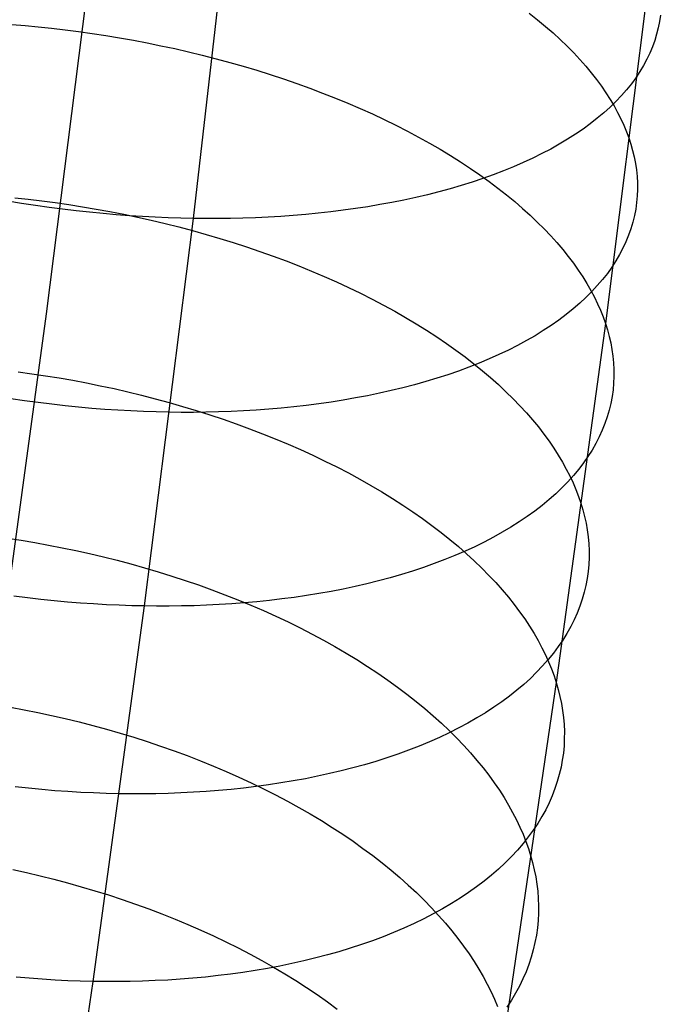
# Model space of a CAD drawing. Extents: x -37 to 483, y -973 to -253.
# Tile 101 of 197: x 412 to 427, y -904 to -882. Entities that reach past the tile are written whole.
import ezdxf

# ---------------------------------------------------------------- set-up
doc = ezdxf.new("R2010")
doc.units = 0
doc.layers.add('PREDEFINITO', color=7, linetype='CONTINUOUS')

msp = doc.modelspace()

# ---------------------------------------------------------------- linework, layer by layer
at = {"layer": 'PREDEFINITO'}
for p, q in [((417.161, -877.339, 80.236), (416.12, -886.342, 83.754)), ((413.852, -880.128, 94.138), (412.796, -888.499, 97.722)), ((426.51, -880.326, 96.535), (425.452, -888.715, 100.127)), ((423.729, -881.7, 102.587), (423.916, -881.848, 102.378)), ((426.694, -881.741, 94.099), (426.673, -881.885, 93.843)), ((412.019, -881.956, 108.143), (412.316, -881.98, 108.169)), ((412.316, -881.98, 108.169), (412.616, -882.007, 108.189)), ((412.616, -882.007, 108.189), (412.918, -882.039, 108.204)), ((423.916, -881.848, 102.378), (424.094, -881.997, 102.167)), ((424.094, -881.997, 102.167), (424.265, -882.146, 101.952)), ((426.673, -881.885, 93.843), (426.646, -882.028, 93.585)), ((412.918, -882.039, 108.204), (413.223, -882.074, 108.213)), ((413.223, -882.074, 108.213), (413.529, -882.113, 108.216)), ((413.529, -882.113, 108.216), (413.837, -882.157, 108.213)), ((413.837, -882.157, 108.213), (414.146, -882.204, 108.204)), ((414.146, -882.204, 108.204), (414.457, -882.255, 108.189)), ((424.265, -882.146, 101.952), (424.429, -882.296, 101.735)), ((426.61, -882.172, 93.327), (426.567, -882.315, 93.067)), ((426.646, -882.028, 93.585), (426.61, -882.172, 93.327)), ((414.457, -882.255, 108.189), (414.768, -882.31, 108.167)), ((414.768, -882.31, 108.167), (415.08, -882.37, 108.139)), ((415.08, -882.37, 108.139), (415.393, -882.433, 108.105)), ((415.393, -882.433, 108.105), (415.705, -882.5, 108.064)), ((424.429, -882.296, 101.735), (424.585, -882.447, 101.516)), ((424.585, -882.447, 101.516), (424.733, -882.598, 101.294)), ((426.516, -882.458, 92.806), (426.456, -882.6, 92.545)), ((426.567, -882.315, 93.067), (426.516, -882.458, 92.806)), ((415.705, -882.5, 108.064), (416.017, -882.572, 108.016)), ((416.017, -882.572, 108.016), (416.328, -882.647, 107.961)), ((416.328, -882.647, 107.961), (416.639, -882.727, 107.9)), ((424.733, -882.598, 101.294), (424.874, -882.749, 101.071)), ((426.456, -882.6, 92.545), (426.389, -882.741, 92.283)), ((416.639, -882.727, 107.9), (416.948, -882.811, 107.832)), ((416.948, -882.811, 107.832), (417.256, -882.898, 107.757)), ((417.256, -882.898, 107.757), (417.562, -882.99, 107.676)), ((424.874, -882.749, 101.071), (425.007, -882.899, 100.846)), ((425.007, -882.899, 100.846), (425.132, -883.05, 100.62)), ((426.313, -882.881, 92.021), (426.23, -883.02, 91.759)), ((426.389, -882.741, 92.283), (426.313, -882.881, 92.021)), ((417.562, -882.99, 107.676), (417.865, -883.085, 107.588)), ((417.865, -883.085, 107.588), (418.166, -883.184, 107.493)), ((425.132, -883.05, 100.62), (425.25, -883.201, 100.392)), ((426.23, -883.02, 91.759), (426.138, -883.158, 91.498)), ((418.166, -883.184, 107.493), (418.465, -883.287, 107.391)), ((418.465, -883.287, 107.391), (418.76, -883.394, 107.283)), ((425.25, -883.201, 100.392), (425.36, -883.351, 100.164)), ((425.36, -883.351, 100.164), (425.463, -883.5, 99.935)), ((426.038, -883.295, 91.237), (425.929, -883.43, 90.978)), ((426.138, -883.158, 91.498), (426.038, -883.295, 91.237)), ((418.76, -883.394, 107.283), (419.051, -883.504, 107.168)), ((419.051, -883.504, 107.168), (419.339, -883.617, 107.047)), ((425.463, -883.5, 99.935), (425.558, -883.649, 99.705)), ((425.813, -883.563, 90.719), (425.688, -883.694, 90.462)), ((425.929, -883.43, 90.978), (425.813, -883.563, 90.719)), ((419.339, -883.617, 107.047), (419.623, -883.734, 106.919)), ((419.623, -883.734, 106.919), (419.902, -883.855, 106.785)), ((425.688, -883.694, 90.462), (425.555, -883.824, 90.207)), ((425.558, -883.649, 99.705), (425.646, -883.797, 99.475)), ((425.646, -883.797, 99.475), (425.727, -883.944, 99.246)), ((419.902, -883.855, 106.785), (420.177, -883.978, 106.645)), ((420.177, -883.978, 106.645), (420.447, -884.104, 106.499)), ((425.414, -883.951, 89.954), (425.266, -884.076, 89.703)), ((425.555, -883.824, 90.207), (425.414, -883.951, 89.954)), ((425.727, -883.944, 99.246), (425.8, -884.09, 99.016)), ((420.447, -884.104, 106.499), (420.711, -884.234, 106.348)), ((420.711, -884.234, 106.348), (420.97, -884.366, 106.19)), ((425.109, -884.199, 89.454), (424.945, -884.319, 89.208)), ((425.266, -884.076, 89.703), (425.109, -884.199, 89.454)), ((425.8, -884.09, 99.016), (425.867, -884.235, 98.787)), ((425.867, -884.235, 98.787), (425.926, -884.379, 98.558)), ((420.97, -884.366, 106.19), (421.224, -884.501, 106.027)), ((424.773, -884.436, 88.966), (424.593, -884.551, 88.726)), ((424.945, -884.319, 89.208), (424.773, -884.436, 88.966)), ((425.926, -884.379, 98.558), (425.979, -884.521, 98.33)), ((421.224, -884.501, 106.027), (421.471, -884.638, 105.859)), ((421.471, -884.638, 105.859), (421.712, -884.777, 105.686)), ((424.407, -884.662, 88.491), (424.213, -884.771, 88.259)), ((424.593, -884.551, 88.726), (424.407, -884.662, 88.491)), ((425.979, -884.521, 98.33), (426.026, -884.663, 98.101)), ((426.026, -884.663, 98.101), (426.067, -884.807, 97.868)), ((421.712, -884.777, 105.686), (421.947, -884.919, 105.507)), ((421.947, -884.919, 105.507), (422.175, -885.063, 105.324)), ((424.012, -884.876, 88.03), (423.805, -884.978, 87.807)), ((424.213, -884.771, 88.259), (424.012, -884.876, 88.03)), ((426.067, -884.807, 97.868), (426.101, -884.951, 97.633)), ((422.175, -885.063, 105.324), (422.397, -885.209, 105.137)), ((423.591, -885.077, 87.587), (423.372, -885.173, 87.373)), ((423.805, -884.978, 87.807), (423.591, -885.077, 87.587)), ((426.101, -884.951, 97.633), (426.13, -885.096, 97.395)), ((426.13, -885.096, 97.395), (426.151, -885.242, 97.154)), ((422.397, -885.209, 105.137), (422.611, -885.356, 104.945)), ((422.611, -885.356, 104.945), (422.819, -885.505, 104.749)), ((422.914, -885.353, 86.958), (422.677, -885.438, 86.758)), ((423.146, -885.265, 87.163), (422.914, -885.353, 86.958)), ((423.372, -885.173, 87.373), (423.146, -885.265, 87.163)), ((426.151, -885.242, 97.154), (426.166, -885.389, 96.91)), ((422.435, -885.519, 86.564), (422.188, -885.596, 86.376)), ((422.677, -885.438, 86.758), (422.435, -885.519, 86.564)), ((422.819, -885.505, 104.749), (423.019, -885.655, 104.55)), ((426.166, -885.389, 96.91), (426.175, -885.536, 96.664)), ((426.175, -885.536, 96.664), (426.176, -885.684, 96.416)), ((421.421, -885.805, 85.844), (421.157, -885.867, 85.678)), ((421.681, -885.739, 86.015), (421.421, -885.805, 85.844)), ((421.937, -885.669, 86.192), (421.681, -885.739, 86.015)), ((422.188, -885.596, 86.376), (421.937, -885.669, 86.192)), ((423.019, -885.655, 104.55), (423.212, -885.807, 104.347)), ((423.212, -885.807, 104.347), (423.398, -885.959, 104.14)), ((426.176, -885.684, 96.416), (426.17, -885.832, 96.165)), ((412.239, -886, 83.512), (411.927, -885.948, 83.535)), ((412.088, -885.874, 109.993), (412.39, -885.907, 110.008)), ((412.55, -886.048, 83.495), (412.239, -886, 83.512)), ((412.39, -885.907, 110.008), (412.694, -885.943, 110.018)), ((412.694, -885.943, 110.018), (413, -885.983, 110.022)), ((413, -885.983, 110.022), (413.308, -886.028, 110.019)), ((413.308, -886.028, 110.019), (413.617, -886.077, 110.011)), ((420.348, -886.029, 85.218), (420.072, -886.075, 85.078)), ((420.62, -885.979, 85.366), (420.348, -886.029, 85.218)), ((420.89, -885.925, 85.519), (420.62, -885.979, 85.366)), ((421.157, -885.867, 85.678), (420.89, -885.925, 85.519)), ((423.398, -885.959, 104.14), (423.576, -886.113, 103.93)), ((426.157, -885.981, 95.913), (426.136, -886.129, 95.659)), ((426.17, -885.832, 96.165), (426.157, -885.981, 95.913)), ((412.86, -886.092, 83.485), (412.55, -886.048, 83.495)), ((413.168, -886.132, 83.481), (412.86, -886.092, 83.485)), ((413.475, -886.169, 83.483), (413.168, -886.132, 83.481)), ((413.779, -886.202, 83.491), (413.475, -886.169, 83.483)), ((413.617, -886.077, 110.011), (413.927, -886.129, 109.996)), ((414.082, -886.232, 83.505), (413.779, -886.202, 83.491)), ((413.927, -886.129, 109.996), (414.238, -886.186, 109.976)), ((414.382, -886.258, 83.525), (414.082, -886.232, 83.505)), ((414.238, -886.186, 109.976), (414.55, -886.247, 109.948)), ((414.679, -886.28, 83.55), (414.382, -886.258, 83.525)), ((414.55, -886.247, 109.948), (414.862, -886.312, 109.915)), ((418.67, -886.251, 84.467), (418.386, -886.274, 84.364)), ((418.953, -886.223, 84.577), (418.67, -886.251, 84.467)), ((419.235, -886.192, 84.692), (418.953, -886.223, 84.577)), ((419.516, -886.157, 84.815), (419.235, -886.192, 84.692)), ((419.795, -886.118, 84.943), (419.516, -886.157, 84.815)), ((420.072, -886.075, 85.078), (419.795, -886.118, 84.943)), ((423.576, -886.113, 103.93), (423.747, -886.267, 103.718)), ((426.136, -886.129, 95.659), (426.108, -886.277, 95.403)), ((414.974, -886.299, 83.581), (414.679, -886.28, 83.55)), ((414.862, -886.312, 109.915), (415.174, -886.382, 109.874)), ((415.265, -886.315, 83.617), (414.974, -886.299, 83.581)), ((416.12, -886.342, 83.754), (415.013, -895.108, 87.508)), ((415.174, -886.382, 109.874), (415.486, -886.456, 109.828)), ((415.554, -886.327, 83.657), (415.265, -886.315, 83.617)), ((415.486, -886.456, 109.828), (415.797, -886.533, 109.774)), ((415.839, -886.336, 83.703), (415.554, -886.327, 83.657)), ((416.12, -886.342, 83.754), (415.839, -886.336, 83.703)), ((416.401, -886.345, 83.81), (416.12, -886.342, 83.754)), ((416.682, -886.345, 83.871), (416.401, -886.345, 83.81)), ((416.965, -886.341, 83.938), (416.682, -886.345, 83.871)), ((417.249, -886.335, 84.011), (416.965, -886.341, 83.938)), ((417.533, -886.325, 84.09), (417.249, -886.335, 84.011)), ((417.817, -886.312, 84.175), (417.533, -886.325, 84.09)), ((418.102, -886.295, 84.266), (417.817, -886.312, 84.175)), ((418.386, -886.274, 84.364), (418.102, -886.295, 84.266)), ((423.747, -886.267, 103.718), (423.91, -886.422, 103.503)), ((423.91, -886.422, 103.503), (424.065, -886.577, 103.286)), ((426.072, -886.425, 95.146), (426.028, -886.573, 94.888)), ((426.108, -886.277, 95.403), (426.072, -886.425, 95.146)), ((415.797, -886.533, 109.774), (416.107, -886.615, 109.714)), ((416.107, -886.615, 109.714), (416.416, -886.701, 109.647)), ((416.416, -886.701, 109.647), (416.723, -886.792, 109.574)), ((424.065, -886.577, 103.286), (424.213, -886.732, 103.066)), ((426.028, -886.573, 94.888), (425.976, -886.72, 94.63)), ((416.723, -886.792, 109.574), (417.028, -886.886, 109.493)), ((417.028, -886.886, 109.493), (417.331, -886.984, 109.406)), ((424.213, -886.732, 103.066), (424.353, -886.888, 102.845)), ((424.353, -886.888, 102.845), (424.485, -887.044, 102.622)), ((425.916, -886.867, 94.37), (425.848, -887.012, 94.11)), ((425.976, -886.72, 94.63), (425.916, -886.867, 94.37)), ((417.331, -886.984, 109.406), (417.632, -887.086, 109.313)), ((417.632, -887.086, 109.313), (417.93, -887.192, 109.212)), ((424.485, -887.044, 102.622), (424.61, -887.199, 102.397)), ((425.848, -887.012, 94.11), (425.772, -887.157, 93.851)), ((417.93, -887.192, 109.212), (418.224, -887.302, 109.106)), ((418.224, -887.302, 109.106), (418.516, -887.415, 108.992)), ((424.61, -887.199, 102.397), (424.727, -887.354, 102.172)), ((424.727, -887.354, 102.172), (424.837, -887.509, 101.945)), ((425.688, -887.3, 93.591), (425.595, -887.443, 93.331)), ((425.772, -887.157, 93.851), (425.688, -887.3, 93.591)), ((418.516, -887.415, 108.992), (418.803, -887.532, 108.873)), ((418.803, -887.532, 108.873), (419.086, -887.653, 108.747)), ((424.837, -887.509, 101.945), (424.939, -887.663, 101.718)), ((425.495, -887.584, 93.073), (425.386, -887.723, 92.815)), ((425.595, -887.443, 93.331), (425.495, -887.584, 93.073)), ((419.086, -887.653, 108.747), (419.365, -887.776, 108.614)), ((419.365, -887.776, 108.614), (419.639, -887.904, 108.476)), ((424.939, -887.663, 101.718), (425.034, -887.816, 101.491)), ((425.034, -887.816, 101.491), (425.121, -887.969, 101.263)), ((425.386, -887.723, 92.815), (425.268, -887.86, 92.558)), ((419.639, -887.904, 108.476), (419.908, -888.034, 108.332)), ((419.908, -888.034, 108.332), (420.172, -888.167, 108.182)), ((425.143, -887.996, 92.303), (425.01, -888.129, 92.049)), ((425.121, -887.969, 101.263), (425.201, -888.12, 101.035)), ((425.268, -887.86, 92.558), (425.143, -887.996, 92.303)), ((420.172, -888.167, 108.182), (420.431, -888.303, 108.026)), ((424.869, -888.261, 91.798), (424.719, -888.389, 91.548)), ((425.01, -888.129, 92.049), (424.869, -888.261, 91.798)), ((425.201, -888.12, 101.035), (425.274, -888.271, 100.807)), ((420.431, -888.303, 108.026), (420.683, -888.442, 107.865)), ((420.683, -888.442, 107.865), (420.93, -888.583, 107.699)), ((424.719, -888.389, 91.548), (424.562, -888.516, 91.302)), ((425.274, -888.271, 100.807), (425.34, -888.42, 100.58)), ((425.34, -888.42, 100.58), (425.399, -888.568, 100.353)), ((412.796, -888.499, 97.722), (411.686, -896.608, 101.506)), ((420.93, -888.583, 107.699), (421.171, -888.726, 107.527)), ((424.397, -888.64, 91.058), (424.225, -888.761, 90.816)), ((424.562, -888.516, 91.302), (424.397, -888.64, 91.058)), ((425.399, -888.568, 100.353), (425.452, -888.715, 100.127)), ((421.171, -888.726, 107.527), (421.405, -888.872, 107.351)), ((421.405, -888.872, 107.351), (421.633, -889.02, 107.17)), ((424.045, -888.879, 90.579), (423.858, -888.994, 90.344)), ((424.225, -888.761, 90.816), (424.045, -888.879, 90.579)), ((425.452, -888.715, 100.127), (424.339, -896.842, 103.918)), ((425.452, -888.715, 100.127), (425.498, -888.862, 99.9)), ((425.498, -888.862, 99.9), (425.538, -889.01, 99.669)), ((421.633, -889.02, 107.17), (421.854, -889.17, 106.984)), ((423.664, -889.106, 90.114), (423.463, -889.215, 89.887)), ((423.858, -888.994, 90.344), (423.664, -889.106, 90.114)), ((425.538, -889.01, 99.669), (425.572, -889.158, 99.436)), ((421.854, -889.17, 106.984), (422.068, -889.322, 106.794)), ((422.068, -889.322, 106.794), (422.274, -889.475, 106.601)), ((423.255, -889.32, 89.665), (423.041, -889.422, 89.447)), ((423.463, -889.215, 89.887), (423.255, -889.32, 89.665)), ((425.572, -889.158, 99.436), (425.6, -889.308, 99.199)), ((425.6, -889.308, 99.199), (425.621, -889.459, 98.96)), ((422.274, -889.475, 106.601), (422.474, -889.63, 106.403)), ((422.821, -889.52, 89.233), (422.595, -889.615, 89.025)), ((423.041, -889.422, 89.447), (422.821, -889.52, 89.233)), ((425.621, -889.459, 98.96), (425.635, -889.61, 98.719)), ((412.164, -889.812, 111.823), (412.47, -889.853, 111.828)), ((422.126, -889.794, 88.623), (421.883, -889.877, 88.43)), ((422.363, -889.706, 88.821), (422.126, -889.794, 88.623)), ((422.595, -889.615, 89.025), (422.363, -889.706, 88.821)), ((422.474, -889.63, 106.403), (422.667, -889.786, 106.202)), ((422.667, -889.786, 106.202), (422.852, -889.943, 105.997)), ((425.635, -889.61, 98.719), (425.643, -889.762, 98.474)), ((425.643, -889.762, 98.474), (425.644, -889.914, 98.228)), ((412.47, -889.853, 111.828), (412.778, -889.899, 111.826)), ((412.778, -889.899, 111.826), (413.087, -889.949, 111.818)), ((413.087, -889.949, 111.818), (413.397, -890.003, 111.804)), ((413.397, -890.003, 111.804), (413.708, -890.062, 111.784)), ((421.384, -890.033, 88.06), (421.128, -890.104, 87.884)), ((421.636, -889.957, 88.242), (421.384, -890.033, 88.06)), ((421.883, -889.877, 88.43), (421.636, -889.957, 88.242)), ((422.852, -889.943, 105.997), (423.029, -890.101, 105.79)), ((425.644, -889.914, 98.228), (425.637, -890.067, 97.98)), ((413.708, -890.062, 111.784), (414.019, -890.125, 111.758)), ((414.019, -890.125, 111.758), (414.331, -890.192, 111.725)), ((414.331, -890.192, 111.725), (414.643, -890.263, 111.686)), ((414.643, -890.263, 111.686), (414.954, -890.339, 111.64)), ((420.604, -890.236, 87.549), (420.337, -890.296, 87.39)), ((420.868, -890.172, 87.713), (420.604, -890.236, 87.549)), ((421.128, -890.104, 87.884), (420.868, -890.172, 87.713)), ((423.029, -890.101, 105.79), (423.199, -890.26, 105.579)), ((423.199, -890.26, 105.579), (423.361, -890.419, 105.367)), ((425.623, -890.22, 97.729), (425.602, -890.373, 97.477)), ((425.637, -890.067, 97.98), (425.623, -890.22, 97.729)), ((412.307, -890.466, 85.358), (411.997, -890.421, 85.368)), ((412.615, -890.508, 85.355), (412.307, -890.466, 85.358)), ((414.954, -890.339, 111.64), (415.265, -890.419, 111.588)), ((415.265, -890.419, 111.588), (415.575, -890.504, 111.529)), ((419.519, -890.451, 86.951), (419.241, -890.495, 86.817)), ((419.794, -890.403, 87.091), (419.519, -890.451, 86.951)), ((420.067, -890.351, 87.237), (419.794, -890.403, 87.091)), ((420.337, -890.296, 87.39), (420.067, -890.351, 87.237)), ((423.361, -890.419, 105.367), (423.516, -890.579, 105.151)), ((425.602, -890.373, 97.477), (425.573, -890.525, 97.224)), ((412.922, -890.546, 85.358), (412.615, -890.508, 85.355)), ((413.226, -890.58, 85.366), (412.922, -890.546, 85.358)), ((413.528, -890.611, 85.38), (413.226, -890.58, 85.366)), ((413.828, -890.638, 85.4), (413.528, -890.611, 85.38)), ((414.125, -890.661, 85.426), (413.828, -890.638, 85.4)), ((414.42, -890.681, 85.457), (414.125, -890.661, 85.426)), ((414.711, -890.697, 85.493), (414.42, -890.681, 85.457)), ((415, -890.71, 85.534), (414.711, -890.697, 85.493)), ((415.285, -890.719, 85.58), (415, -890.71, 85.534)), ((415.575, -890.504, 111.529), (415.883, -890.592, 111.463)), ((415.883, -890.592, 111.463), (416.19, -890.685, 111.391)), ((416.19, -890.685, 111.391), (416.495, -890.782, 111.312)), ((416.978, -890.708, 85.967), (416.694, -890.718, 85.888)), ((417.263, -890.694, 86.052), (416.978, -890.708, 85.967)), ((417.547, -890.677, 86.143), (417.263, -890.694, 86.052)), ((417.831, -890.656, 86.239), (417.547, -890.677, 86.143)), ((418.115, -890.631, 86.343), (417.831, -890.656, 86.239)), ((418.399, -890.603, 86.452), (418.115, -890.631, 86.343)), ((418.681, -890.571, 86.567), (418.399, -890.603, 86.452)), ((418.962, -890.535, 86.689), (418.681, -890.571, 86.567)), ((419.241, -890.495, 86.817), (418.962, -890.535, 86.689)), ((423.516, -890.579, 105.151), (423.663, -890.739, 104.934)), ((425.537, -890.678, 96.969), (425.492, -890.83, 96.713)), ((425.573, -890.525, 97.224), (425.537, -890.678, 96.969)), ((415.566, -890.725, 85.631), (415.285, -890.719, 85.58)), ((415.847, -890.728, 85.687), (415.566, -890.725, 85.631)), ((416.128, -890.728, 85.748), (415.847, -890.728, 85.687)), ((416.411, -890.725, 85.815), (416.128, -890.728, 85.748)), ((416.694, -890.718, 85.888), (416.411, -890.725, 85.815)), ((416.495, -890.782, 111.312), (416.798, -890.883, 111.226)), ((416.798, -890.883, 111.226), (417.098, -890.988, 111.134)), ((423.663, -890.739, 104.934), (423.803, -890.899, 104.715)), ((423.803, -890.899, 104.715), (423.934, -891.059, 104.494)), ((425.492, -890.83, 96.713), (425.44, -890.982, 96.456)), ((417.098, -890.988, 111.134), (417.396, -891.097, 111.035)), ((417.396, -891.097, 111.035), (417.69, -891.21, 110.929)), ((423.934, -891.059, 104.494), (424.058, -891.219, 104.271)), ((425.379, -891.133, 96.198), (425.311, -891.283, 95.94)), ((425.44, -890.982, 96.456), (425.379, -891.133, 96.198)), ((417.69, -891.21, 110.929), (417.981, -891.326, 110.818)), ((417.981, -891.326, 110.818), (418.268, -891.447, 110.7)), ((424.058, -891.219, 104.271), (424.175, -891.378, 104.048)), ((424.175, -891.378, 104.048), (424.284, -891.538, 103.824)), ((425.311, -891.283, 95.94), (425.234, -891.432, 95.682)), ((418.268, -891.447, 110.7), (418.55, -891.571, 110.575)), ((418.55, -891.571, 110.575), (418.829, -891.698, 110.445)), ((424.284, -891.538, 103.824), (424.385, -891.696, 103.599)), ((425.149, -891.58, 95.424), (425.056, -891.727, 95.167)), ((425.234, -891.432, 95.682), (425.149, -891.58, 95.424)), ((418.829, -891.698, 110.445), (419.102, -891.829, 110.308)), ((424.385, -891.696, 103.599), (424.479, -891.854, 103.373)), ((425.056, -891.727, 95.167), (424.955, -891.872, 94.91)), ((419.102, -891.829, 110.308), (419.371, -891.962, 110.166)), ((419.371, -891.962, 110.166), (419.635, -892.099, 110.017)), ((424.479, -891.854, 103.373), (424.566, -892.011, 103.147)), ((424.566, -892.011, 103.147), (424.646, -892.167, 102.922)), ((424.846, -892.015, 94.654), (424.728, -892.157, 94.399)), ((424.955, -891.872, 94.91), (424.846, -892.015, 94.654)), ((419.635, -892.099, 110.017), (419.893, -892.239, 109.864)), ((419.893, -892.239, 109.864), (420.145, -892.382, 109.704)), ((424.728, -892.157, 94.399), (424.602, -892.297, 94.146)), ((424.646, -892.167, 102.922), (424.718, -892.322, 102.696)), ((420.145, -892.382, 109.704), (420.391, -892.527, 109.54)), ((424.468, -892.434, 93.894), (424.326, -892.57, 93.644)), ((424.602, -892.297, 94.146), (424.468, -892.434, 93.894)), ((424.718, -892.322, 102.696), (424.783, -892.476, 102.47)), ((424.783, -892.476, 102.47), (424.842, -892.628, 102.246)), ((420.391, -892.527, 109.54), (420.631, -892.675, 109.37)), ((420.631, -892.675, 109.37), (420.865, -892.825, 109.196)), ((424.176, -892.702, 93.396), (424.019, -892.833, 93.151)), ((424.326, -892.57, 93.644), (424.176, -892.702, 93.396)), ((424.842, -892.628, 102.246), (424.894, -892.779, 102.022)), ((420.865, -892.825, 109.196), (421.092, -892.977, 109.017)), ((424.019, -892.833, 93.151), (423.854, -892.96, 92.909)), ((424.894, -892.779, 102.022), (424.939, -892.93, 101.796)), ((424.939, -892.93, 101.796), (424.979, -893.082, 101.568)), ((421.092, -892.977, 109.017), (421.312, -893.131, 108.833)), ((421.312, -893.131, 108.833), (421.526, -893.287, 108.645)), ((423.681, -893.085, 92.669), (423.5, -893.207, 92.433)), ((423.854, -892.96, 92.909), (423.681, -893.085, 92.669)), ((424.979, -893.082, 101.568), (425.012, -893.235, 101.336)), ((421.526, -893.287, 108.645), (421.732, -893.445, 108.454)), ((423.313, -893.326, 92.2), (423.118, -893.441, 91.971)), ((423.5, -893.207, 92.433), (423.313, -893.326, 92.2)), ((425.012, -893.235, 101.336), (425.039, -893.389, 101.102)), ((411.92, -893.575, 113.712), (412.227, -893.622, 113.711)), ((421.732, -893.445, 108.454), (421.931, -893.604, 108.258)), ((421.931, -893.604, 108.258), (422.123, -893.764, 108.059)), ((422.917, -893.553, 91.746), (422.709, -893.662, 91.525)), ((423.118, -893.441, 91.971), (422.917, -893.553, 91.746)), ((425.039, -893.389, 101.102), (425.06, -893.544, 100.865)), ((425.06, -893.544, 100.865), (425.074, -893.7, 100.625)), ((412.227, -893.622, 113.711), (412.536, -893.673, 113.704)), ((412.536, -893.673, 113.704), (412.846, -893.729, 113.691)), ((412.846, -893.729, 113.691), (413.156, -893.789, 113.672)), ((413.156, -893.789, 113.672), (413.467, -893.854, 113.646)), ((422.123, -893.764, 108.059), (422.308, -893.926, 107.857)), ((422.494, -893.767, 91.308), (422.274, -893.868, 91.096)), ((422.709, -893.662, 91.525), (422.494, -893.767, 91.308)), ((425.074, -893.7, 100.625), (425.081, -893.856, 100.383)), ((413.467, -893.854, 113.646), (413.779, -893.923, 113.614)), ((413.779, -893.923, 113.614), (414.09, -893.996, 113.576)), ((414.09, -893.996, 113.576), (414.401, -894.074, 113.531)), ((422.047, -893.966, 90.889), (421.815, -894.059, 90.686)), ((422.274, -893.868, 91.096), (422.047, -893.966, 90.889)), ((422.308, -893.926, 107.857), (422.484, -894.088, 107.651)), ((425.081, -894.013, 100.139), (425.074, -894.17, 99.893)), ((425.081, -893.856, 100.383), (425.081, -894.013, 100.139)), ((414.401, -894.074, 113.531), (414.712, -894.157, 113.48)), ((414.712, -894.157, 113.48), (415.021, -894.243, 113.422)), ((415.021, -894.243, 113.422), (415.329, -894.334, 113.357)), ((421.334, -894.235, 90.297), (421.087, -894.317, 90.11)), ((421.577, -894.149, 90.489), (421.334, -894.235, 90.297)), ((421.815, -894.059, 90.686), (421.577, -894.149, 90.489)), ((422.484, -894.088, 107.651), (422.654, -894.251, 107.443)), ((422.654, -894.251, 107.443), (422.816, -894.415, 107.232)), ((425.074, -894.17, 99.893), (425.059, -894.327, 99.644)), ((415.329, -894.334, 113.357), (415.636, -894.43, 113.286)), ((415.636, -894.43, 113.286), (415.941, -894.529, 113.209)), ((420.578, -894.469, 89.754), (420.318, -894.539, 89.584)), ((420.835, -894.395, 89.929), (420.578, -894.469, 89.754)), ((421.087, -894.317, 90.11), (420.835, -894.395, 89.929)), ((422.816, -894.415, 107.232), (422.97, -894.58, 107.019)), ((425.037, -894.485, 99.394), (425.008, -894.642, 99.143)), ((425.059, -894.327, 99.644), (425.037, -894.485, 99.394)), ((415.941, -894.529, 113.209), (416.243, -894.633, 113.124)), ((416.243, -894.633, 113.124), (416.543, -894.741, 113.034)), ((419.787, -894.667, 89.262), (419.516, -894.724, 89.11)), ((420.054, -894.605, 89.42), (419.787, -894.667, 89.262)), ((420.318, -894.539, 89.584), (420.054, -894.605, 89.42)), ((422.97, -894.58, 107.019), (423.116, -894.744, 106.804)), ((425.008, -894.642, 99.143), (424.971, -894.799, 98.89)), ((412.369, -894.923, 87.232), (412.063, -894.884, 87.229)), ((412.674, -894.959, 87.241), (412.369, -894.923, 87.232)), ((416.543, -894.741, 113.034), (416.84, -894.853, 112.936)), ((416.84, -894.853, 112.936), (417.133, -894.969, 112.832)), ((418.41, -894.913, 88.564), (418.129, -894.95, 88.443)), ((418.69, -894.872, 88.691), (418.41, -894.913, 88.564)), ((418.967, -894.827, 88.825), (418.69, -894.872, 88.691)), ((419.243, -894.777, 88.965), (418.967, -894.827, 88.825)), ((419.516, -894.724, 89.11), (419.243, -894.777, 88.965)), ((423.116, -894.744, 106.804), (423.255, -894.909, 106.587)), ((423.255, -894.909, 106.587), (423.386, -895.073, 106.368)), ((424.971, -894.799, 98.89), (424.925, -894.955, 98.636)), ((412.976, -894.99, 87.256), (412.674, -894.959, 87.241)), ((413.276, -895.018, 87.276), (412.976, -894.99, 87.256)), ((413.573, -895.042, 87.302), (413.276, -895.018, 87.276)), ((413.867, -895.062, 87.333), (413.573, -895.042, 87.302)), ((415.013, -895.108, 87.508), (413.85, -903.602, 91.471)), ((414.159, -895.079, 87.37), (413.867, -895.062, 87.333)), ((414.447, -895.092, 87.411), (414.159, -895.079, 87.37)), ((414.732, -895.102, 87.457), (414.447, -895.092, 87.411)), ((415.013, -895.108, 87.508), (414.732, -895.102, 87.457)), ((415.294, -895.112, 87.564), (415.013, -895.108, 87.508)), ((415.575, -895.112, 87.625), (415.294, -895.112, 87.564)), ((415.858, -895.108, 87.693), (415.575, -895.112, 87.625)), ((416.142, -895.101, 87.765), (415.858, -895.108, 87.693)), ((416.426, -895.091, 87.844), (416.142, -895.101, 87.765)), ((416.71, -895.077, 87.929), (416.426, -895.091, 87.844)), ((416.995, -895.059, 88.019), (416.71, -895.077, 87.929)), ((417.279, -895.037, 88.116), (416.995, -895.059, 88.019)), ((417.133, -894.969, 112.832), (417.424, -895.089, 112.722)), ((417.563, -895.012, 88.219), (417.279, -895.037, 88.116)), ((417.424, -895.089, 112.722), (417.71, -895.212, 112.606)), ((417.847, -894.983, 88.328), (417.563, -895.012, 88.219)), ((418.129, -894.95, 88.443), (417.847, -894.983, 88.328)), ((423.386, -895.073, 106.368), (423.51, -895.238, 106.148)), ((424.872, -895.111, 98.381), (424.811, -895.267, 98.126)), ((424.925, -894.955, 98.636), (424.872, -895.111, 98.381)), ((417.71, -895.212, 112.606), (417.992, -895.34, 112.483)), ((417.992, -895.34, 112.483), (418.27, -895.47, 112.354)), ((423.51, -895.238, 106.148), (423.626, -895.402, 105.926)), ((424.811, -895.267, 98.126), (424.742, -895.421, 97.87)), ((418.27, -895.47, 112.354), (418.543, -895.605, 112.219)), ((418.543, -895.605, 112.219), (418.811, -895.742, 112.079)), ((423.626, -895.402, 105.926), (423.734, -895.566, 105.704)), ((423.734, -895.566, 105.704), (423.835, -895.729, 105.481)), ((424.665, -895.575, 97.614), (424.58, -895.727, 97.358)), ((424.742, -895.421, 97.87), (424.665, -895.575, 97.614)), ((418.811, -895.742, 112.079), (419.074, -895.883, 111.932)), ((423.835, -895.729, 105.481), (423.928, -895.891, 105.258)), ((424.58, -895.727, 97.358), (424.486, -895.878, 97.102)), ((419.074, -895.883, 111.932), (419.331, -896.027, 111.78)), ((419.331, -896.027, 111.78), (419.583, -896.173, 111.623)), ((423.928, -895.891, 105.258), (424.014, -896.052, 105.034)), ((424.014, -896.052, 105.034), (424.093, -896.213, 104.81)), ((424.384, -896.027, 96.847), (424.274, -896.175, 96.593)), ((424.486, -895.878, 97.102), (424.384, -896.027, 96.847)), ((419.583, -896.173, 111.623), (419.829, -896.322, 111.461)), ((424.093, -896.213, 104.81), (424.165, -896.372, 104.587)), ((424.274, -896.175, 96.593), (424.156, -896.32, 96.34)), ((419.829, -896.322, 111.461), (420.068, -896.474, 111.293)), ((420.068, -896.474, 111.293), (420.301, -896.628, 111.121)), ((424.03, -896.464, 96.089), (423.895, -896.606, 95.839)), ((424.156, -896.32, 96.34), (424.03, -896.464, 96.089)), ((424.165, -896.372, 104.587), (424.23, -896.53, 104.363)), ((420.301, -896.628, 111.121), (420.528, -896.785, 110.944)), ((423.895, -896.606, 95.839), (423.753, -896.745, 95.591)), ((424.23, -896.53, 104.363), (424.288, -896.687, 104.14)), ((424.288, -896.687, 104.14), (424.339, -896.842, 103.918)), ((420.528, -896.785, 110.944), (420.747, -896.943, 110.762)), ((420.747, -896.943, 110.762), (420.96, -897.103, 110.577)), ((424.339, -896.842, 103.918), (423.181, -904.666, 107.88)), ((423.602, -896.881, 95.345), (423.444, -897.016, 95.101)), ((423.753, -896.745, 95.591), (423.602, -896.881, 95.345)), ((424.339, -896.842, 103.918), (424.384, -896.997, 103.695)), ((420.96, -897.103, 110.577), (421.166, -897.265, 110.387)), ((423.278, -897.147, 94.861), (423.105, -897.275, 94.623)), ((423.444, -897.016, 95.101), (423.278, -897.147, 94.861)), ((424.384, -896.997, 103.695), (424.423, -897.154, 103.469)), ((424.423, -897.154, 103.469), (424.456, -897.311, 103.239)), ((421.166, -897.265, 110.387), (421.364, -897.429, 110.194)), ((423.105, -897.275, 94.623), (422.924, -897.4, 94.388)), ((424.456, -897.311, 103.239), (424.482, -897.47, 103.007)), ((411.984, -897.397, 115.59), (412.294, -897.455, 115.578)), ((412.294, -897.455, 115.578), (412.605, -897.517, 115.559)), ((412.605, -897.517, 115.559), (412.916, -897.583, 115.535)), ((412.916, -897.583, 115.535), (413.227, -897.654, 115.504)), ((421.364, -897.429, 110.194), (421.555, -897.593, 109.997)), ((421.555, -897.593, 109.997), (421.739, -897.759, 109.797)), ((422.736, -897.522, 94.157), (422.541, -897.641, 93.929)), ((422.924, -897.4, 94.388), (422.736, -897.522, 94.157)), ((424.482, -897.47, 103.007), (424.502, -897.629, 102.772)), ((413.227, -897.654, 115.504), (413.538, -897.729, 115.467)), ((413.538, -897.729, 115.467), (413.849, -897.809, 115.423)), ((413.849, -897.809, 115.423), (414.159, -897.894, 115.373)), ((421.739, -897.759, 109.797), (421.915, -897.926, 109.593)), ((422.339, -897.756, 93.706), (422.131, -897.868, 93.486)), ((422.541, -897.641, 93.929), (422.339, -897.756, 93.706)), ((424.502, -897.629, 102.772), (424.516, -897.789, 102.534)), ((424.516, -897.789, 102.534), (424.522, -897.95, 102.294)), ((414.159, -897.894, 115.373), (414.468, -897.983, 115.316)), ((414.468, -897.983, 115.316), (414.776, -898.076, 115.253)), ((421.916, -897.976, 93.271), (421.695, -898.08, 93.06)), ((421.915, -897.926, 109.593), (422.084, -898.094, 109.387)), ((422.131, -897.868, 93.486), (421.916, -897.976, 93.271)), ((424.522, -897.95, 102.294), (424.521, -898.111, 102.052)), ((414.776, -898.076, 115.253), (415.082, -898.174, 115.183)), ((415.082, -898.174, 115.183), (415.386, -898.276, 115.107)), ((415.386, -898.276, 115.107), (415.688, -898.383, 115.024)), ((421.236, -898.277, 92.653), (420.998, -898.37, 92.457)), ((421.468, -898.181, 92.854), (421.236, -898.277, 92.653)), ((421.695, -898.08, 93.06), (421.468, -898.181, 92.854)), ((422.084, -898.094, 109.387), (422.245, -898.262, 109.179)), ((422.245, -898.262, 109.179), (422.398, -898.431, 108.968)), ((424.514, -898.272, 101.808), (424.499, -898.434, 101.561)), ((424.521, -898.111, 102.052), (424.514, -898.272, 101.808)), ((415.688, -898.383, 115.024), (415.988, -898.494, 114.934)), ((415.988, -898.494, 114.934), (416.284, -898.609, 114.839)), ((420.755, -898.458, 92.266), (420.507, -898.543, 92.081)), ((420.998, -898.37, 92.457), (420.755, -898.458, 92.266)), ((422.398, -898.431, 108.968), (422.544, -898.6, 108.755)), ((424.499, -898.434, 101.561), (424.476, -898.596, 101.313)), ((416.284, -898.609, 114.839), (416.578, -898.728, 114.736)), ((416.578, -898.728, 114.736), (416.867, -898.851, 114.628)), ((419.998, -898.699, 91.726), (419.737, -898.771, 91.557)), ((420.254, -898.623, 91.9), (419.998, -898.699, 91.726)), ((420.507, -898.543, 92.081), (420.254, -898.623, 91.9)), ((422.544, -898.6, 108.755), (422.682, -898.769, 108.54)), ((424.476, -898.596, 101.313), (424.446, -898.757, 101.064)), ((416.867, -898.851, 114.628), (417.153, -898.978, 114.513)), ((419.205, -898.901, 91.237), (418.935, -898.96, 91.086)), ((419.473, -898.838, 91.394), (419.205, -898.901, 91.237)), ((419.737, -898.771, 91.557), (419.473, -898.838, 91.394)), ((422.682, -898.769, 108.54), (422.813, -898.938, 108.323)), ((422.813, -898.938, 108.323), (422.936, -899.107, 108.105)), ((424.408, -898.919, 100.813), (424.362, -899.08, 100.561)), ((424.446, -898.757, 101.064), (424.408, -898.919, 100.813)), ((417.153, -898.978, 114.513), (417.435, -899.108, 114.392)), ((417.435, -899.108, 114.392), (417.712, -899.243, 114.265)), ((417.828, -899.154, 90.542), (417.547, -899.193, 90.422)), ((418.108, -899.112, 90.669), (417.828, -899.154, 90.542)), ((418.385, -899.066, 90.802), (418.108, -899.112, 90.669)), ((418.661, -899.015, 90.941), (418.385, -899.066, 90.802)), ((418.935, -898.96, 91.086), (418.661, -899.015, 90.941)), ((422.936, -899.107, 108.105), (423.051, -899.275, 107.886)), ((424.362, -899.08, 100.561), (424.309, -899.24, 100.308)), ((412.394, -899.233, 89.236), (412.092, -899.2, 89.22)), ((412.694, -899.261, 89.256), (412.394, -899.233, 89.236)), ((412.991, -899.286, 89.283), (412.694, -899.261, 89.256)), ((413.285, -899.307, 89.314), (412.991, -899.286, 89.283)), ((413.576, -899.324, 89.351), (413.285, -899.307, 89.314)), ((413.865, -899.338, 89.392), (413.576, -899.324, 89.351)), ((414.149, -899.348, 89.438), (413.865, -899.338, 89.392)), ((414.431, -899.355, 89.489), (414.149, -899.348, 89.438)), ((414.711, -899.358, 89.545), (414.431, -899.355, 89.489)), ((414.993, -899.358, 89.607), (414.711, -899.358, 89.545)), ((415.275, -899.355, 89.674), (414.993, -899.358, 89.607)), ((415.559, -899.348, 89.747), (415.275, -899.355, 89.674)), ((415.843, -899.337, 89.825), (415.559, -899.348, 89.747)), ((416.128, -899.323, 89.91), (415.843, -899.337, 89.825)), ((416.412, -899.304, 90), (416.128, -899.323, 89.91)), ((416.697, -899.282, 90.096), (416.412, -899.304, 90)), ((416.981, -899.257, 90.199), (416.697, -899.282, 90.096)), ((417.264, -899.227, 90.307), (416.981, -899.257, 90.199)), ((417.547, -899.193, 90.422), (417.264, -899.227, 90.307)), ((417.712, -899.243, 114.265), (417.985, -899.38, 114.132)), ((417.985, -899.38, 114.132), (418.253, -899.522, 113.993)), ((423.051, -899.275, 107.886), (423.158, -899.444, 107.666)), ((424.309, -899.24, 100.308), (424.247, -899.4, 100.055)), ((418.253, -899.522, 113.993), (418.515, -899.666, 113.849)), ((423.158, -899.444, 107.666), (423.259, -899.611, 107.446)), ((423.259, -899.611, 107.446), (423.351, -899.778, 107.224)), ((424.177, -899.559, 99.801), (424.1, -899.716, 99.547)), ((424.247, -899.4, 100.055), (424.177, -899.559, 99.801)), ((418.515, -899.666, 113.849), (418.772, -899.813, 113.699)), ((418.772, -899.813, 113.699), (419.023, -899.964, 113.543)), ((423.351, -899.778, 107.224), (423.437, -899.943, 107.003)), ((424.1, -899.716, 99.547), (424.014, -899.873, 99.293)), ((419.023, -899.964, 113.543), (419.268, -900.117, 113.383)), ((423.437, -899.943, 107.003), (423.515, -900.108, 106.781)), ((423.919, -900.028, 99.04), (423.817, -900.182, 98.787)), ((424.014, -899.873, 99.293), (423.919, -900.028, 99.04)), ((419.268, -900.117, 113.383), (419.507, -900.273, 113.217)), ((419.507, -900.273, 113.217), (419.739, -900.431, 113.047)), ((423.515, -900.108, 106.781), (423.586, -900.272, 106.56)), ((423.586, -900.272, 106.56), (423.65, -900.434, 106.339)), ((423.817, -900.182, 98.787), (423.706, -900.333, 98.534)), ((419.739, -900.431, 113.047), (419.965, -900.592, 112.872)), ((423.588, -900.483, 98.283), (423.461, -900.631, 98.034)), ((423.706, -900.333, 98.534), (423.588, -900.483, 98.283)), ((423.65, -900.434, 106.339), (423.708, -900.595, 106.118)), ((419.965, -900.592, 112.872), (420.184, -900.754, 112.693)), ((423.461, -900.631, 98.034), (423.326, -900.776, 97.786)), ((423.708, -900.595, 106.118), (423.758, -900.754, 105.898)), ((420.184, -900.754, 112.693), (420.396, -900.919, 112.509)), ((420.396, -900.919, 112.509), (420.602, -901.085, 112.322)), ((423.183, -900.919, 97.539), (423.032, -901.06, 97.295)), ((423.326, -900.776, 97.786), (423.183, -900.919, 97.539)), ((423.758, -900.754, 105.898), (423.802, -900.914, 105.677)), ((423.802, -900.914, 105.677), (423.841, -901.074, 105.452)), ((412.037, -901.072, 117.509), (412.348, -901.14, 117.486)), ((412.348, -901.14, 117.486), (412.658, -901.213, 117.456)), ((420.602, -901.085, 112.322), (420.799, -901.252, 112.131)), ((423.032, -901.06, 97.295), (422.873, -901.198, 97.054)), ((423.841, -901.074, 105.452), (423.873, -901.236, 105.225)), ((412.658, -901.213, 117.456), (412.969, -901.29, 117.42)), ((412.969, -901.29, 117.42), (413.28, -901.372, 117.377)), ((413.28, -901.372, 117.377), (413.589, -901.459, 117.328)), ((420.799, -901.252, 112.131), (420.99, -901.422, 111.936)), ((422.707, -901.333, 96.815), (422.533, -901.465, 96.578)), ((422.873, -901.198, 97.054), (422.707, -901.333, 96.815)), ((423.873, -901.236, 105.225), (423.899, -901.399, 104.995)), ((423.899, -901.399, 104.995), (423.918, -901.562, 104.762)), ((413.589, -901.459, 117.328), (413.898, -901.55, 117.272)), ((413.898, -901.55, 117.272), (414.205, -901.646, 117.211)), ((420.99, -901.422, 111.936), (421.173, -901.592, 111.738)), ((421.173, -901.592, 111.738), (421.349, -901.763, 111.537)), ((422.352, -901.593, 96.345), (422.163, -901.719, 96.116)), ((422.533, -901.465, 96.578), (422.352, -901.593, 96.345)), ((423.918, -901.562, 104.762), (423.931, -901.727, 104.527)), ((414.205, -901.646, 117.211), (414.511, -901.747, 117.142)), ((414.511, -901.747, 117.142), (414.815, -901.852, 117.067)), ((421.349, -901.763, 111.537), (421.517, -901.935, 111.334)), ((421.968, -901.841, 95.89), (421.765, -901.959, 95.668)), ((422.163, -901.719, 96.116), (421.968, -901.841, 95.89)), ((423.931, -901.727, 104.527), (423.937, -901.892, 104.289)), ((414.815, -901.852, 117.067), (415.117, -901.961, 116.986)), ((415.117, -901.961, 116.986), (415.415, -902.075, 116.898)), ((421.517, -901.935, 111.334), (421.677, -902.108, 111.127)), ((421.765, -901.959, 95.668), (421.556, -902.074, 95.449)), ((423.935, -902.057, 104.049), (423.927, -902.223, 103.807)), ((423.937, -901.892, 104.289), (423.935, -902.057, 104.049)), ((415.415, -902.075, 116.898), (415.711, -902.193, 116.804)), ((415.711, -902.193, 116.804), (416.004, -902.315, 116.703)), ((421.12, -902.292, 95.026), (420.892, -902.395, 94.821)), ((421.341, -902.185, 95.236), (421.12, -902.292, 95.026)), ((421.556, -902.074, 95.449), (421.341, -902.185, 95.236)), ((421.677, -902.108, 111.127), (421.83, -902.281, 110.919)), ((421.83, -902.281, 110.919), (421.975, -902.455, 110.708)), ((423.927, -902.223, 103.807), (423.911, -902.389, 103.563)), ((416.004, -902.315, 116.703), (416.293, -902.441, 116.596)), ((416.293, -902.441, 116.596), (416.579, -902.571, 116.483)), ((420.659, -902.495, 94.621), (420.421, -902.59, 94.427)), ((420.892, -902.395, 94.821), (420.659, -902.495, 94.621)), ((421.975, -902.455, 110.708), (422.112, -902.628, 110.495)), ((423.911, -902.389, 103.563), (423.888, -902.555, 103.317)), ((416.579, -902.571, 116.483), (416.86, -902.705, 116.364)), ((416.86, -902.705, 116.364), (417.137, -902.843, 116.239)), ((420.178, -902.681, 94.237), (419.929, -902.767, 94.052)), ((420.421, -902.59, 94.427), (420.178, -902.681, 94.237)), ((422.112, -902.628, 110.495), (422.242, -902.802, 110.281)), ((423.857, -902.721, 103.07), (423.819, -902.887, 102.821)), ((423.888, -902.555, 103.317), (423.857, -902.721, 103.07)), ((417.137, -902.843, 116.239), (417.409, -902.985, 116.108)), ((419.42, -902.928, 93.7), (419.159, -903.002, 93.532)), ((419.677, -902.85, 93.873), (419.42, -902.928, 93.7)), ((419.929, -902.767, 94.052), (419.677, -902.85, 93.873)), ((422.242, -902.802, 110.281), (422.364, -902.975, 110.065)), ((423.819, -902.887, 102.821), (423.772, -903.052, 102.571)), ((417.409, -902.985, 116.108), (417.676, -903.129, 115.971)), ((417.676, -903.129, 115.971), (417.937, -903.278, 115.829)), ((418.626, -903.136, 93.214), (418.355, -903.197, 93.063)), ((418.894, -903.071, 93.37), (418.626, -903.136, 93.214)), ((419.159, -903.002, 93.532), (418.894, -903.071, 93.37)), ((422.364, -902.975, 110.065), (422.479, -903.148, 109.848)), ((422.479, -903.148, 109.848), (422.586, -903.321, 109.631)), ((423.772, -903.052, 102.571), (423.718, -903.217, 102.321)), ((417.248, -903.396, 92.522), (416.966, -903.435, 92.402)), ((417.528, -903.353, 92.648), (417.248, -903.396, 92.522)), ((417.806, -903.305, 92.781), (417.528, -903.353, 92.648)), ((418.082, -903.253, 92.919), (417.806, -903.305, 92.781)), ((417.937, -903.278, 115.829), (418.193, -903.429, 115.681)), ((418.355, -903.197, 93.063), (418.082, -903.253, 92.919)), ((422.586, -903.321, 109.631), (422.686, -903.492, 109.412)), ((423.656, -903.381, 102.07), (423.585, -903.544, 101.818)), ((423.718, -903.217, 102.321), (423.656, -903.381, 102.07)), ((412.41, -903.531, 91.263), (412.113, -903.505, 91.236)), ((412.704, -903.552, 91.295), (412.41, -903.531, 91.263)), ((413.85, -903.602, 91.471), (412.637, -911.786, 95.615)), ((412.995, -903.57, 91.332), (412.704, -903.552, 91.295)), ((413.283, -903.584, 91.373), (412.995, -903.57, 91.332)), ((413.568, -903.595, 91.42), (413.283, -903.584, 91.373)), ((413.85, -903.602, 91.471), (413.568, -903.595, 91.42)), ((414.13, -903.605, 91.527), (413.85, -903.602, 91.471)), ((414.412, -903.605, 91.588), (414.13, -903.605, 91.527)), ((414.694, -903.602, 91.656), (414.412, -903.605, 91.588)), ((414.978, -903.594, 91.728), (414.694, -903.602, 91.656)), ((415.262, -903.583, 91.807), (414.978, -903.594, 91.728)), ((415.547, -903.569, 91.891), (415.262, -903.583, 91.807)), ((415.831, -903.55, 91.981), (415.547, -903.569, 91.891)), ((416.116, -903.527, 92.077), (415.831, -903.55, 91.981)), ((416.4, -903.501, 92.179), (416.116, -903.527, 92.077)), ((416.684, -903.47, 92.288), (416.4, -903.501, 92.179)), ((416.966, -903.435, 92.402), (416.684, -903.47, 92.288)), ((418.193, -903.429, 115.681), (418.444, -903.583, 115.528)), ((418.444, -903.583, 115.528), (418.688, -903.74, 115.369)), ((422.686, -903.492, 109.412), (422.778, -903.663, 109.193)), ((423.585, -903.544, 101.818), (423.507, -903.706, 101.566)), ((418.688, -903.74, 115.369), (418.927, -903.9, 115.206)), ((422.778, -903.663, 109.193), (422.862, -903.834, 108.974)), ((422.862, -903.834, 108.974), (422.94, -904.003, 108.755)), ((423.507, -903.706, 101.566), (423.42, -903.867, 101.314)), ((418.927, -903.9, 115.206), (419.158, -904.063, 115.038)), ((419.158, -904.063, 115.038), (419.383, -904.227, 114.865)), ((422.94, -904.003, 108.755), (423.011, -904.171, 108.535)), ((423.326, -904.026, 101.063), (423.222, -904.184, 100.812)), ((423.42, -903.867, 101.314), (423.326, -904.026, 101.063))]:
    msp.add_line(p, q, dxfattribs=at)

doc.saveas('drawing.dxf')
